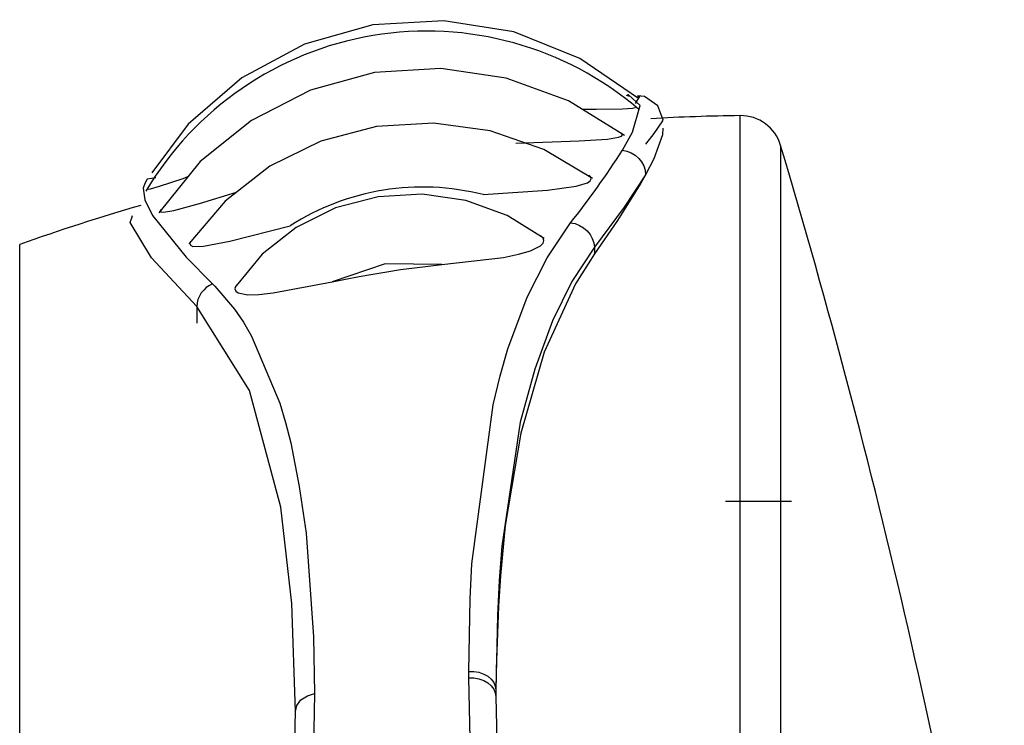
# Model space of a CAD drawing. Header units: millimetres. Extents: x 0 to 0.5, y -0.02 to 1.57.
# Tile 28 of 29: x 0.11126 to 0.12304, y 0.9652 to 0.97365. Entities that reach past the tile are written whole.
import ezdxf

# ---------------------------------------------------------------- set-up
doc = ezdxf.new("R2010")
doc.units = ezdxf.units.MM
doc.layers.add('BLOCKS', color=3, linetype='Continuous')

msp = doc.modelspace()

# ---------------------------------------------------------------- linework, layer by layer
at = {"layer": 'BLOCKS'}
for points, knots in [([(0.118663, 0.972575), (0.117783, 0.973324), (0.116622, 0.973645), (0.115483, 0.973455), (0.115483, 0.973455), (0.114347, 0.973264), (0.113351, 0.972581), (0.112765, 0.97159)], [0, 0, 0, 0, 0.5, 0.5, 0.5, 0.5, 1, 1, 1, 1]), ([(0.118663, 0.972701), (0.118663, 0.972701), (0.117959, 0.973182), (0.117959, 0.973182), (0.117959, 0.973182), (0.117959, 0.973182), (0.11717, 0.973498), (0.11717, 0.973498), (0.11717, 0.973498), (0.11717, 0.973498), (0.116332, 0.973633), (0.116332, 0.973633), (0.116332, 0.973633), (0.116332, 0.973633), (0.115481, 0.973585), (0.115481, 0.973585), (0.115481, 0.973585), (0.115481, 0.973585), (0.114664, 0.973353), (0.114664, 0.973353), (0.114664, 0.973353), (0.114664, 0.973353), (0.113916, 0.97295), (0.113916, 0.97295), (0.113916, 0.97295), (0.113916, 0.97295), (0.113272, 0.972393), (0.113272, 0.972393), (0.113272, 0.972393), (0.113272, 0.972393), (0.112838, 0.971811), (0.112838, 0.971811)], [0, 0, 0, 0, 0.125, 0.125, 0.125, 0.125, 0.25, 0.25, 0.25, 0.25, 0.375, 0.375, 0.375, 0.375, 0.5, 0.5, 0.5, 0.5, 0.625, 0.625, 0.625, 0.625, 0.75, 0.75, 0.75, 0.75, 0.875, 0.875, 0.875, 0.875, 1, 1, 1, 1]), ([(0.118495, 0.972258), (0.118495, 0.972258), (0.117824, 0.972674), (0.117824, 0.972674), (0.117824, 0.972674), (0.117824, 0.972674), (0.117079, 0.972946), (0.117079, 0.972946), (0.117079, 0.972946), (0.117079, 0.972946), (0.116295, 0.973059), (0.116295, 0.973059), (0.116295, 0.973059), (0.116295, 0.973059), (0.115502, 0.973012), (0.115502, 0.973012), (0.115502, 0.973012), (0.115502, 0.973012), (0.114736, 0.972801), (0.114736, 0.972801), (0.114736, 0.972801), (0.114736, 0.972801), (0.114032, 0.97244), (0.114032, 0.97244), (0.114032, 0.97244), (0.114032, 0.97244), (0.113415, 0.971946), (0.113415, 0.971946), (0.113415, 0.971946), (0.113415, 0.971946), (0.112921, 0.971333), (0.112921, 0.971333)], [0, 0, 0, 0, 0.125, 0.125, 0.125, 0.125, 0.25, 0.25, 0.25, 0.25, 0.375, 0.375, 0.375, 0.375, 0.5, 0.5, 0.5, 0.5, 0.625, 0.625, 0.625, 0.625, 0.75, 0.75, 0.75, 0.75, 0.875, 0.875, 0.875, 0.875, 1, 1, 1, 1]), ([(0.11847, 0.972082), (0.11847, 0.972082), (0.11859, 0.972298), (0.11859, 0.972298), (0.11859, 0.972298), (0.11859, 0.972298), (0.118681, 0.972618), (0.118681, 0.972618), (0.118681, 0.972618), (0.118681, 0.972618), (0.118541, 0.972745), (0.118541, 0.972745), (0.118541, 0.972745), (0.118541, 0.972745), (0.118532, 0.972745), (0.118532, 0.972745)], [0, 0, 0, 0, 0.25, 0.25, 0.25, 0.25, 0.5, 0.5, 0.5, 0.5, 0.75, 0.75, 0.75, 0.75, 1, 1, 1, 1]), ([(0.118625, 0.972643), (0.118625, 0.972643), (0.118681, 0.972732), (0.118681, 0.972732), (0.118681, 0.972732), (0.118681, 0.972732), (0.118652, 0.97272), (0.118652, 0.97272)], [0, 0, 0, 0, 0.5, 0.5, 0.5, 0.5, 1, 1, 1, 1]), ([(0.118953, 0.972455), (0.118953, 0.972455), (0.118895, 0.972614), (0.118895, 0.972614), (0.118895, 0.972614), (0.118895, 0.972614), (0.118735, 0.972724), (0.118735, 0.972724), (0.118735, 0.972724), (0.118735, 0.972724), (0.118652, 0.972734), (0.118652, 0.972734)], [0, 0, 0, 0, 0.333333, 0.333333, 0.333333, 0.333333, 0.666667, 0.666667, 0.666667, 0.666667, 1, 1, 1, 1]), ([(0.117988, 0.972573), (0.117988, 0.972573), (0.118156, 0.972573), (0.118156, 0.972573), (0.118156, 0.972573), (0.118156, 0.972573), (0.118472, 0.972577), (0.118472, 0.972577), (0.118472, 0.972577), (0.118472, 0.972577), (0.118592, 0.972585), (0.118592, 0.972585), (0.118592, 0.972585), (0.118592, 0.972585), (0.118621, 0.972592), (0.118621, 0.972592), (0.118621, 0.972592), (0.118621, 0.972592), (0.118632, 0.9726), (0.118632, 0.9726), (0.118632, 0.9726), (0.118632, 0.9726), (0.118625, 0.972606), (0.118625, 0.972606)], [0, 0, 0, 0, 0.166667, 0.166667, 0.166667, 0.166667, 0.333333, 0.333333, 0.333333, 0.333333, 0.5, 0.5, 0.5, 0.5, 0.666667, 0.666667, 0.666667, 0.666667, 0.833333, 0.833333, 0.833333, 0.833333, 1, 1, 1, 1]), ([(0.118114, 0.971745), (0.118114, 0.971745), (0.11753, 0.972091), (0.11753, 0.972091), (0.11753, 0.972091), (0.11753, 0.972091), (0.116887, 0.972316), (0.116887, 0.972316), (0.116887, 0.972316), (0.116887, 0.972316), (0.116208, 0.972407), (0.116208, 0.972407), (0.116208, 0.972407), (0.116208, 0.972407), (0.115525, 0.972368), (0.115525, 0.972368), (0.115525, 0.972368), (0.115525, 0.972368), (0.114862, 0.972192), (0.114862, 0.972192), (0.114862, 0.972192), (0.114862, 0.972192), (0.11425, 0.97189), (0.11425, 0.97189), (0.11425, 0.97189), (0.11425, 0.97189), (0.113715, 0.971474), (0.113715, 0.971474), (0.113715, 0.971474), (0.113715, 0.971474), (0.113279, 0.97096), (0.113279, 0.97096)], [0, 0, 0, 0, 0.125, 0.125, 0.125, 0.125, 0.25, 0.25, 0.25, 0.25, 0.375, 0.375, 0.375, 0.375, 0.5, 0.5, 0.5, 0.5, 0.625, 0.625, 0.625, 0.625, 0.75, 0.75, 0.75, 0.75, 0.875, 0.875, 0.875, 0.875, 1, 1, 1, 1]), ([(0.118953, 0.972455), (0.118953, 0.972455), (0.11895, 0.972436), (0.11895, 0.972436), (0.11895, 0.972436), (0.11895, 0.972436), (0.118845, 0.972281), (0.118845, 0.972281), (0.118845, 0.972281), (0.118845, 0.972281), (0.118748, 0.972155), (0.118748, 0.972155)], [0, 0, 0, 0, 0.333333, 0.333333, 0.333333, 0.333333, 0.666667, 0.666667, 0.666667, 0.666667, 1, 1, 1, 1]), ([(0.118953, 0.972345), (0.118953, 0.972345), (0.11895, 0.972267), (0.11895, 0.972267), (0.11895, 0.972267), (0.11895, 0.972267), (0.118845, 0.971979), (0.118845, 0.971979), (0.118845, 0.971979), (0.118845, 0.971979), (0.118748, 0.971786), (0.118748, 0.971786)], [0, 0, 0, 0, 0.333333, 0.333333, 0.333333, 0.333333, 0.666667, 0.666667, 0.666667, 0.666667, 1, 1, 1, 1]), ([(0.117193, 0.972167), (0.117193, 0.972167), (0.117951, 0.972194), (0.117951, 0.972194), (0.117951, 0.972194), (0.117951, 0.972194), (0.118292, 0.972215), (0.118292, 0.972215), (0.118292, 0.972215), (0.118292, 0.972215), (0.118425, 0.972238), (0.118425, 0.972238), (0.118425, 0.972238), (0.118425, 0.972238), (0.11846, 0.972252), (0.11846, 0.972252), (0.11846, 0.972252), (0.11846, 0.972252), (0.11847, 0.972267), (0.11847, 0.972267), (0.11847, 0.972267), (0.11847, 0.972267), (0.11846, 0.972285), (0.11846, 0.972285)], [0, 0, 0, 0, 0.166667, 0.166667, 0.166667, 0.166667, 0.333333, 0.333333, 0.333333, 0.333333, 0.5, 0.5, 0.5, 0.5, 0.666667, 0.666667, 0.666667, 0.666667, 0.833333, 0.833333, 0.833333, 0.833333, 1, 1, 1, 1]), ([(0.11847, 0.972082), (0.11847, 0.972082), (0.118524, 0.972072), (0.118524, 0.972072), (0.118524, 0.972072), (0.118524, 0.972072), (0.118576, 0.972051), (0.118576, 0.972051), (0.118576, 0.972051), (0.118576, 0.972051), (0.118623, 0.972024), (0.118623, 0.972024), (0.118623, 0.972024), (0.118623, 0.972024), (0.118665, 0.971985), (0.118665, 0.971985), (0.118665, 0.971985), (0.118665, 0.971985), (0.1187, 0.971944), (0.1187, 0.971944), (0.1187, 0.971944), (0.1187, 0.971944), (0.118725, 0.971894), (0.118725, 0.971894), (0.118725, 0.971894), (0.118725, 0.971894), (0.118741, 0.971842), (0.118741, 0.971842), (0.118741, 0.971842), (0.118741, 0.971842), (0.118748, 0.971786), (0.118748, 0.971786)], [0, 0, 0, 0, 0.125, 0.125, 0.125, 0.125, 0.25, 0.25, 0.25, 0.25, 0.375, 0.375, 0.375, 0.375, 0.5, 0.5, 0.5, 0.5, 0.625, 0.625, 0.625, 0.625, 0.75, 0.75, 0.75, 0.75, 0.875, 0.875, 0.875, 0.875, 1, 1, 1, 1]), ([(0.112887, 0.971753), (0.112887, 0.971753), (0.112782, 0.971735), (0.112782, 0.971735), (0.112782, 0.971735), (0.112782, 0.971735), (0.112753, 0.971685), (0.112753, 0.971685), (0.112753, 0.971685), (0.112753, 0.971685), (0.112736, 0.971629), (0.112736, 0.971629), (0.112736, 0.971629), (0.112736, 0.971629), (0.112755, 0.97149), (0.112755, 0.97149), (0.112755, 0.97149), (0.112755, 0.97149), (0.112844, 0.971302), (0.112844, 0.971302), (0.112844, 0.971302), (0.112844, 0.971302), (0.11325, 0.970803), (0.11325, 0.970803), (0.11325, 0.970803), (0.11325, 0.970803), (0.113564, 0.970484), (0.113564, 0.970484)], [0, 0, 0, 0, 0.142857, 0.142857, 0.142857, 0.142857, 0.285714, 0.285714, 0.285714, 0.285714, 0.428571, 0.428571, 0.428571, 0.428571, 0.571429, 0.571429, 0.571429, 0.571429, 0.714286, 0.714286, 0.714286, 0.714286, 0.857143, 0.857143, 0.857143, 0.857143, 1, 1, 1, 1]), ([(0.112788, 0.971627), (0.112788, 0.971627), (0.112784, 0.971621), (0.112784, 0.971621), (0.112784, 0.971621), (0.112784, 0.971621), (0.112794, 0.971617), (0.112794, 0.971617), (0.112794, 0.971617), (0.112794, 0.971617), (0.112821, 0.971621), (0.112821, 0.971621), (0.112821, 0.971621), (0.112821, 0.971621), (0.112929, 0.971652), (0.112929, 0.971652), (0.112929, 0.971652), (0.112929, 0.971652), (0.113212, 0.971745), (0.113212, 0.971745), (0.113212, 0.971745), (0.113212, 0.971745), (0.11327, 0.971766), (0.11327, 0.971766)], [0, 0, 0, 0, 0.166667, 0.166667, 0.166667, 0.166667, 0.333333, 0.333333, 0.333333, 0.333333, 0.5, 0.5, 0.5, 0.5, 0.666667, 0.666667, 0.666667, 0.666667, 0.833333, 0.833333, 0.833333, 0.833333, 1, 1, 1, 1]), ([(0.116804, 0.97155), (0.116804, 0.97155), (0.117572, 0.971604), (0.117572, 0.971604), (0.117572, 0.971604), (0.117572, 0.971604), (0.117918, 0.971652), (0.117918, 0.971652), (0.117918, 0.971652), (0.117918, 0.971652), (0.118052, 0.971691), (0.118052, 0.971691), (0.118052, 0.971691), (0.118052, 0.971691), (0.118085, 0.971716), (0.118085, 0.971716), (0.118085, 0.971716), (0.118085, 0.971716), (0.118098, 0.971739), (0.118098, 0.971739), (0.118098, 0.971739), (0.118098, 0.971739), (0.118087, 0.971764), (0.118087, 0.971764), (0.118087, 0.971764), (0.118087, 0.971764), (0.118067, 0.97178), (0.118067, 0.97178)], [0, 0, 0, 0, 0.142857, 0.142857, 0.142857, 0.142857, 0.285714, 0.285714, 0.285714, 0.285714, 0.428571, 0.428571, 0.428571, 0.428571, 0.571429, 0.571429, 0.571429, 0.571429, 0.714286, 0.714286, 0.714286, 0.714286, 0.857143, 0.857143, 0.857143, 0.857143, 1, 1, 1, 1]), ([(0.118748, 0.971786), (0.118748, 0.971786), (0.118692, 0.971689), (0.118692, 0.971689), (0.118692, 0.971689), (0.118692, 0.971689), (0.118412, 0.971242), (0.118412, 0.971242), (0.118412, 0.971242), (0.118412, 0.971242), (0.118135, 0.97084), (0.118135, 0.97084)], [0, 0, 0, 0, 0.333333, 0.333333, 0.333333, 0.333333, 0.666667, 0.666667, 0.666667, 0.666667, 1, 1, 1, 1]), ([(0.118748, 0.971786), (0.118748, 0.971786), (0.118491, 0.971399), (0.118491, 0.971399), (0.118491, 0.971399), (0.118491, 0.971399), (0.118135, 0.970921), (0.118135, 0.970921)], [0, 0, 0, 0, 0.5, 0.5, 0.5, 0.5, 1, 1, 1, 1]), ([(0.112945, 0.971372), (0.112945, 0.971372), (0.112939, 0.971356), (0.112939, 0.971356), (0.112939, 0.971356), (0.112939, 0.971356), (0.112947, 0.971343), (0.112947, 0.971343), (0.112947, 0.971343), (0.112947, 0.971343), (0.112979, 0.971341), (0.112979, 0.971341), (0.112979, 0.971341), (0.112979, 0.971341), (0.113101, 0.97136), (0.113101, 0.97136), (0.113101, 0.97136), (0.113101, 0.97136), (0.113409, 0.971443), (0.113409, 0.971443), (0.113409, 0.971443), (0.113409, 0.971443), (0.113852, 0.971579), (0.113852, 0.971579)], [0, 0, 0, 0, 0.166667, 0.166667, 0.166667, 0.166667, 0.333333, 0.333333, 0.333333, 0.333333, 0.5, 0.5, 0.5, 0.5, 0.666667, 0.666667, 0.666667, 0.666667, 0.833333, 0.833333, 0.833333, 0.833333, 1, 1, 1, 1]), ([(0.117533, 0.971027), (0.117533, 0.971027), (0.11709, 0.9713), (0.11709, 0.9713), (0.11709, 0.9713), (0.11709, 0.9713), (0.116597, 0.97148), (0.116597, 0.97148), (0.116597, 0.97148), (0.116597, 0.97148), (0.116075, 0.971557), (0.116075, 0.971557), (0.116075, 0.971557), (0.116075, 0.971557), (0.115545, 0.971526), (0.115545, 0.971526), (0.115545, 0.971526), (0.115545, 0.971526), (0.115036, 0.971391), (0.115036, 0.971391), (0.115036, 0.971391), (0.115036, 0.971391), (0.114566, 0.971157), (0.114566, 0.971157), (0.114566, 0.971157), (0.114566, 0.971157), (0.114158, 0.970836), (0.114158, 0.970836), (0.114158, 0.970836), (0.114158, 0.970836), (0.113831, 0.970439), (0.113831, 0.970439)], [0, 0, 0, 0, 0.125, 0.125, 0.125, 0.125, 0.25, 0.25, 0.25, 0.25, 0.375, 0.375, 0.375, 0.375, 0.5, 0.5, 0.5, 0.5, 0.625, 0.625, 0.625, 0.625, 0.75, 0.75, 0.75, 0.75, 0.875, 0.875, 0.875, 0.875, 1, 1, 1, 1]), ([(0.113376, 0.970211), (0.113376, 0.970211), (0.112834, 0.970793), (0.112834, 0.970793), (0.112834, 0.970793), (0.112834, 0.970793), (0.112577, 0.971215), (0.112577, 0.971215), (0.112577, 0.971215), (0.112577, 0.971215), (0.112598, 0.971271), (0.112598, 0.971271)], [0, 0, 0, 0, 0.333333, 0.333333, 0.333333, 0.333333, 0.666667, 0.666667, 0.666667, 0.666667, 1, 1, 1, 1]), ([(0.113299, 0.970991), (0.113299, 0.970991), (0.113291, 0.970967), (0.113291, 0.970967), (0.113291, 0.970967), (0.113291, 0.970967), (0.113299, 0.970944), (0.113299, 0.970944), (0.113299, 0.970944), (0.113299, 0.970944), (0.11333, 0.970931), (0.11333, 0.970931), (0.11333, 0.970931), (0.11333, 0.970931), (0.113455, 0.970934), (0.113455, 0.970934), (0.113455, 0.970934), (0.113455, 0.970934), (0.113773, 0.970994), (0.113773, 0.970994), (0.113773, 0.970994), (0.113773, 0.970994), (0.114494, 0.971178), (0.114494, 0.971178)], [0, 0, 0, 0, 0.166667, 0.166667, 0.166667, 0.166667, 0.333333, 0.333333, 0.333333, 0.333333, 0.5, 0.5, 0.5, 0.5, 0.666667, 0.666667, 0.666667, 0.666667, 0.833333, 0.833333, 0.833333, 0.833333, 1, 1, 1, 1]), ([(0.11663, 0.965841), (0.11663, 0.965841), (0.116647, 0.966711), (0.116647, 0.966711), (0.116647, 0.966711), (0.116647, 0.966711), (0.116667, 0.967129), (0.116667, 0.967129), (0.116667, 0.967129), (0.116667, 0.967129), (0.116922, 0.969035), (0.116922, 0.969035), (0.116922, 0.969035), (0.116922, 0.969035), (0.117007, 0.969379), (0.117007, 0.969379), (0.117007, 0.969379), (0.117007, 0.969379), (0.1171, 0.969706), (0.1171, 0.969706), (0.1171, 0.969706), (0.1171, 0.969706), (0.11733, 0.970321), (0.11733, 0.970321), (0.11733, 0.970321), (0.11733, 0.970321), (0.11757, 0.970793), (0.11757, 0.970793), (0.11757, 0.970793), (0.11757, 0.970793), (0.117849, 0.971211), (0.117849, 0.971211)], [0, 0, 0, 0, 0.125, 0.125, 0.125, 0.125, 0.25, 0.25, 0.25, 0.25, 0.375, 0.375, 0.375, 0.375, 0.5, 0.5, 0.5, 0.5, 0.625, 0.625, 0.625, 0.625, 0.75, 0.75, 0.75, 0.75, 0.875, 0.875, 0.875, 0.875, 1, 1, 1, 1]), ([(0.117849, 0.971211), (0.117849, 0.971211), (0.117903, 0.971203), (0.117903, 0.971203), (0.117903, 0.971203), (0.117903, 0.971203), (0.117955, 0.971182), (0.117955, 0.971182), (0.117955, 0.971182), (0.117955, 0.971182), (0.118004, 0.971151), (0.118004, 0.971151), (0.118004, 0.971151), (0.118004, 0.971151), (0.118048, 0.971116), (0.118048, 0.971116), (0.118048, 0.971116), (0.118048, 0.971116), (0.118083, 0.971074), (0.118083, 0.971074), (0.118083, 0.971074), (0.118083, 0.971074), (0.11811, 0.971027), (0.11811, 0.971027), (0.11811, 0.971027), (0.11811, 0.971027), (0.118127, 0.970973), (0.118127, 0.970973), (0.118127, 0.970973), (0.118127, 0.970973), (0.118135, 0.970921), (0.118135, 0.970921)], [0, 0, 0, 0, 0.125, 0.125, 0.125, 0.125, 0.25, 0.25, 0.25, 0.25, 0.375, 0.375, 0.375, 0.375, 0.5, 0.5, 0.5, 0.5, 0.625, 0.625, 0.625, 0.625, 0.75, 0.75, 0.75, 0.75, 0.875, 0.875, 0.875, 0.875, 1, 1, 1, 1]), ([(0.116309, 0.970712), (0.116309, 0.970712), (0.117046, 0.970799), (0.117046, 0.970799), (0.117046, 0.970799), (0.117046, 0.970799), (0.117228, 0.970836), (0.117228, 0.970836), (0.117228, 0.970836), (0.117228, 0.970836), (0.117369, 0.970878), (0.117369, 0.970878), (0.117369, 0.970878), (0.117369, 0.970878), (0.117489, 0.970936), (0.117489, 0.970936), (0.117489, 0.970936), (0.117489, 0.970936), (0.11752, 0.970969), (0.11752, 0.970969), (0.11752, 0.970969), (0.11752, 0.970969), (0.11753, 0.971), (0.11753, 0.971), (0.11753, 0.971), (0.11753, 0.971), (0.11752, 0.971029), (0.11752, 0.971029), (0.11752, 0.971029), (0.11752, 0.971029), (0.117491, 0.971058), (0.117491, 0.971058)], [0, 0, 0, 0, 0.125, 0.125, 0.125, 0.125, 0.25, 0.25, 0.25, 0.25, 0.375, 0.375, 0.375, 0.375, 0.5, 0.5, 0.5, 0.5, 0.625, 0.625, 0.625, 0.625, 0.75, 0.75, 0.75, 0.75, 0.875, 0.875, 0.875, 0.875, 1, 1, 1, 1]), ([(0.118135, 0.970921), (0.118135, 0.970921), (0.117866, 0.970509), (0.117866, 0.970509), (0.117866, 0.970509), (0.117866, 0.970509), (0.117634, 0.970039), (0.117634, 0.970039), (0.117634, 0.970039), (0.117634, 0.970039), (0.117421, 0.969462), (0.117421, 0.969462), (0.117421, 0.969462), (0.117421, 0.969462), (0.117247, 0.968824), (0.117247, 0.968824), (0.117247, 0.968824), (0.117247, 0.968824), (0.117025, 0.967342), (0.117025, 0.967342), (0.117025, 0.967342), (0.117025, 0.967342), (0.116994, 0.966932), (0.116994, 0.966932), (0.116994, 0.966932), (0.116994, 0.966932), (0.116974, 0.966512), (0.116974, 0.966512), (0.116974, 0.966512), (0.116974, 0.966512), (0.116955, 0.965618), (0.116955, 0.965618)], [0, 0, 0, 0, 0.125, 0.125, 0.125, 0.125, 0.25, 0.25, 0.25, 0.25, 0.375, 0.375, 0.375, 0.375, 0.5, 0.5, 0.5, 0.5, 0.625, 0.625, 0.625, 0.625, 0.75, 0.75, 0.75, 0.75, 0.875, 0.875, 0.875, 0.875, 1, 1, 1, 1]), ([(0.118135, 0.97084), (0.118135, 0.97084), (0.117909, 0.970482), (0.117909, 0.970482), (0.117909, 0.970482), (0.117909, 0.970482), (0.117535, 0.969663), (0.117535, 0.969663), (0.117535, 0.969663), (0.117535, 0.969663), (0.117253, 0.968696), (0.117253, 0.968696), (0.117253, 0.968696), (0.117253, 0.968696), (0.117067, 0.967588), (0.117067, 0.967588), (0.117067, 0.967588), (0.117067, 0.967588), (0.117009, 0.966984), (0.117009, 0.966984), (0.117009, 0.966984), (0.117009, 0.966984), (0.116986, 0.966622), (0.116986, 0.966622), (0.116986, 0.966622), (0.116986, 0.966622), (0.116959, 0.965868), (0.116959, 0.965868), (0.116959, 0.965868), (0.116959, 0.965868), (0.116955, 0.96558), (0.116955, 0.96558)], [0, 0, 0, 0, 0.125, 0.125, 0.125, 0.125, 0.25, 0.25, 0.25, 0.25, 0.375, 0.375, 0.375, 0.375, 0.5, 0.5, 0.5, 0.5, 0.625, 0.625, 0.625, 0.625, 0.75, 0.75, 0.75, 0.75, 0.875, 0.875, 0.875, 0.875, 1, 1, 1, 1]), ([(0.116309, 0.970712), (0.116309, 0.970712), (0.115632, 0.97072), (0.115632, 0.97072), (0.115632, 0.97072), (0.115632, 0.97072), (0.114995, 0.970507), (0.114995, 0.970507)], [0, 0, 0, 0, 0.5, 0.5, 0.5, 0.5, 1, 1, 1, 1]), ([(0.114995, 0.970507), (0.114995, 0.970507), (0.115156, 0.97054), (0.115156, 0.97054), (0.115156, 0.97054), (0.115156, 0.97054), (0.11532, 0.970571), (0.11532, 0.970571), (0.11532, 0.970571), (0.11532, 0.970571), (0.115483, 0.9706), (0.115483, 0.9706), (0.115483, 0.9706), (0.115483, 0.9706), (0.115649, 0.970627), (0.115649, 0.970627), (0.115649, 0.970627), (0.115649, 0.970627), (0.115814, 0.970652), (0.115814, 0.970652), (0.115814, 0.970652), (0.115814, 0.970652), (0.11598, 0.970675), (0.11598, 0.970675), (0.11598, 0.970675), (0.11598, 0.970675), (0.116144, 0.970693), (0.116144, 0.970693), (0.116144, 0.970693), (0.116144, 0.970693), (0.116309, 0.970712), (0.116309, 0.970712)], [0, 0, 0, 0, 0.125, 0.125, 0.125, 0.125, 0.25, 0.25, 0.25, 0.25, 0.375, 0.375, 0.375, 0.375, 0.5, 0.5, 0.5, 0.5, 0.625, 0.625, 0.625, 0.625, 0.75, 0.75, 0.75, 0.75, 0.875, 0.875, 0.875, 0.875, 1, 1, 1, 1]), ([(0.113564, 0.970484), (0.113564, 0.970484), (0.113527, 0.970464), (0.113527, 0.970464), (0.113527, 0.970464), (0.113527, 0.970464), (0.11349, 0.970439), (0.11349, 0.970439), (0.11349, 0.970439), (0.11349, 0.970439), (0.113459, 0.970408), (0.113459, 0.970408), (0.113459, 0.970408), (0.113459, 0.970408), (0.11343, 0.970375), (0.11343, 0.970375), (0.11343, 0.970375), (0.11343, 0.970375), (0.113409, 0.970335), (0.113409, 0.970335), (0.113409, 0.970335), (0.113409, 0.970335), (0.11339, 0.970296), (0.11339, 0.970296), (0.11339, 0.970296), (0.11339, 0.970296), (0.11338, 0.970255), (0.11338, 0.970255), (0.11338, 0.970255), (0.11338, 0.970255), (0.113376, 0.970211), (0.113376, 0.970211)], [0, 0, 0, 0, 0.125, 0.125, 0.125, 0.125, 0.25, 0.25, 0.25, 0.25, 0.375, 0.375, 0.375, 0.375, 0.5, 0.5, 0.5, 0.5, 0.625, 0.625, 0.625, 0.625, 0.75, 0.75, 0.75, 0.75, 0.875, 0.875, 0.875, 0.875, 1, 1, 1, 1]), ([(0.113564, 0.970484), (0.113564, 0.970484), (0.113593, 0.970455), (0.113593, 0.970455), (0.113593, 0.970455), (0.113593, 0.970455), (0.113827, 0.97018), (0.113827, 0.97018), (0.113827, 0.97018), (0.113827, 0.97018), (0.113935, 0.970025), (0.113935, 0.970025), (0.113935, 0.970025), (0.113935, 0.970025), (0.114032, 0.969855), (0.114032, 0.969855), (0.114032, 0.969855), (0.114032, 0.969855), (0.11437, 0.969052), (0.11437, 0.969052), (0.11437, 0.969052), (0.11437, 0.969052), (0.114438, 0.96882), (0.114438, 0.96882), (0.114438, 0.96882), (0.114438, 0.96882), (0.1145, 0.968578), (0.1145, 0.968578), (0.1145, 0.968578), (0.1145, 0.968578), (0.114603, 0.968056), (0.114603, 0.968056), (0.114603, 0.968056), (0.114603, 0.968056), (0.114684, 0.967495), (0.114684, 0.967495), (0.114684, 0.967495), (0.114684, 0.967495), (0.114771, 0.966257), (0.114771, 0.966257), (0.114771, 0.966257), (0.114771, 0.966257), (0.114784, 0.965578), (0.114784, 0.965578)], [0, 0, 0, 0, 0.090909, 0.090909, 0.090909, 0.090909, 0.181818, 0.181818, 0.181818, 0.181818, 0.272727, 0.272727, 0.272727, 0.272727, 0.363636, 0.363636, 0.363636, 0.363636, 0.454545, 0.454545, 0.454545, 0.454545, 0.545455, 0.545455, 0.545455, 0.545455, 0.636364, 0.636364, 0.636364, 0.636364, 0.727273, 0.727273, 0.727273, 0.727273, 0.818182, 0.818182, 0.818182, 0.818182, 0.909091, 0.909091, 0.909091, 0.909091, 1, 1, 1, 1]), ([(0.113856, 0.970472), (0.113856, 0.970472), (0.113844, 0.970455), (0.113844, 0.970455), (0.113844, 0.970455), (0.113844, 0.970455), (0.113833, 0.970422), (0.113833, 0.970422), (0.113833, 0.970422), (0.113833, 0.970422), (0.113844, 0.970393), (0.113844, 0.970393), (0.113844, 0.970393), (0.113844, 0.970393), (0.113873, 0.970373), (0.113873, 0.970373), (0.113873, 0.970373), (0.113873, 0.970373), (0.113985, 0.97035), (0.113985, 0.97035), (0.113985, 0.97035), (0.113985, 0.97035), (0.114119, 0.970354), (0.114119, 0.970354), (0.114119, 0.970354), (0.114119, 0.970354), (0.114291, 0.970373), (0.114291, 0.970373), (0.114291, 0.970373), (0.114291, 0.970373), (0.114995, 0.970507), (0.114995, 0.970507)], [0, 0, 0, 0, 0.125, 0.125, 0.125, 0.125, 0.25, 0.25, 0.25, 0.25, 0.375, 0.375, 0.375, 0.375, 0.5, 0.5, 0.5, 0.5, 0.625, 0.625, 0.625, 0.625, 0.75, 0.75, 0.75, 0.75, 0.875, 0.875, 0.875, 0.875, 1, 1, 1, 1]), ([(0.114556, 0.965361), (0.114556, 0.965361), (0.114512, 0.966653), (0.114512, 0.966653), (0.114512, 0.966653), (0.114512, 0.966653), (0.114382, 0.96781), (0.114382, 0.96781), (0.114382, 0.96781), (0.114382, 0.96781), (0.114007, 0.969205), (0.114007, 0.969205), (0.114007, 0.969205), (0.114007, 0.969205), (0.113376, 0.970211), (0.113376, 0.970211)], [0, 0, 0, 0, 0.25, 0.25, 0.25, 0.25, 0.5, 0.5, 0.5, 0.5, 0.75, 0.75, 0.75, 0.75, 1, 1, 1, 1]), ([(0.11663, 0.965841), (0.11663, 0.965841), (0.116692, 0.965841), (0.116692, 0.965841), (0.116692, 0.965841), (0.116692, 0.965841), (0.116752, 0.965831), (0.116752, 0.965831), (0.116752, 0.965831), (0.116752, 0.965831), (0.11681, 0.96581), (0.11681, 0.96581), (0.11681, 0.96581), (0.11681, 0.96581), (0.116858, 0.965783), (0.116858, 0.965783), (0.116858, 0.965783), (0.116858, 0.965783), (0.116899, 0.965748), (0.116899, 0.965748), (0.116899, 0.965748), (0.116899, 0.965748), (0.11693, 0.965709), (0.11693, 0.965709), (0.11693, 0.965709), (0.11693, 0.965709), (0.116949, 0.965665), (0.116949, 0.965665), (0.116949, 0.965665), (0.116949, 0.965665), (0.116955, 0.965618), (0.116955, 0.965618)], [0, 0, 0, 0, 0.125, 0.125, 0.125, 0.125, 0.25, 0.25, 0.25, 0.25, 0.375, 0.375, 0.375, 0.375, 0.5, 0.5, 0.5, 0.5, 0.625, 0.625, 0.625, 0.625, 0.75, 0.75, 0.75, 0.75, 0.875, 0.875, 0.875, 0.875, 1, 1, 1, 1]), ([(0.117849, 0.957416), (0.117849, 0.957416), (0.117123, 0.960552), (0.117123, 0.960552), (0.117123, 0.960552), (0.117123, 0.960552), (0.116723, 0.963535), (0.116723, 0.963535), (0.116723, 0.963535), (0.116723, 0.963535), (0.116655, 0.964676), (0.116655, 0.964676), (0.116655, 0.964676), (0.116655, 0.964676), (0.11663, 0.965763), (0.11663, 0.965763)], [0, 0, 0, 0, 0.25, 0.25, 0.25, 0.25, 0.5, 0.5, 0.5, 0.5, 0.75, 0.75, 0.75, 0.75, 1, 1, 1, 1]), ([(0.11663, 0.965763), (0.11663, 0.965763), (0.116692, 0.965763), (0.116692, 0.965763), (0.116692, 0.965763), (0.116692, 0.965763), (0.116752, 0.965752), (0.116752, 0.965752), (0.116752, 0.965752), (0.116752, 0.965752), (0.11681, 0.965732), (0.11681, 0.965732), (0.11681, 0.965732), (0.11681, 0.965732), (0.116858, 0.965705), (0.116858, 0.965705), (0.116858, 0.965705), (0.116858, 0.965705), (0.116899, 0.965669), (0.116899, 0.965669), (0.116899, 0.965669), (0.116899, 0.965669), (0.11693, 0.96563), (0.11693, 0.96563), (0.11693, 0.96563), (0.11693, 0.96563), (0.116949, 0.965587), (0.116949, 0.965587), (0.116949, 0.965587), (0.116949, 0.965587), (0.116955, 0.965541), (0.116955, 0.965541)], [0, 0, 0, 0, 0.125, 0.125, 0.125, 0.125, 0.25, 0.25, 0.25, 0.25, 0.375, 0.375, 0.375, 0.375, 0.5, 0.5, 0.5, 0.5, 0.625, 0.625, 0.625, 0.625, 0.75, 0.75, 0.75, 0.75, 0.875, 0.875, 0.875, 0.875, 1, 1, 1, 1]), ([(0.114784, 0.965578), (0.114784, 0.965578), (0.114767, 0.964705), (0.114767, 0.964705), (0.114767, 0.964705), (0.114767, 0.964705), (0.114641, 0.962885), (0.114641, 0.962885), (0.114641, 0.962885), (0.114641, 0.962885), (0.11437, 0.960877), (0.11437, 0.960877), (0.11437, 0.960877), (0.11437, 0.960877), (0.114028, 0.959118), (0.114028, 0.959118), (0.114028, 0.959118), (0.114028, 0.959118), (0.113564, 0.957259), (0.113564, 0.957259)], [0, 0, 0, 0, 0.2, 0.2, 0.2, 0.2, 0.4, 0.4, 0.4, 0.4, 0.6, 0.6, 0.6, 0.6, 0.8, 0.8, 0.8, 0.8, 1, 1, 1, 1]), ([(0.114556, 0.965361), (0.114556, 0.965361), (0.114572, 0.965434), (0.114572, 0.965434), (0.114572, 0.965434), (0.114572, 0.965434), (0.114622, 0.9655), (0.114622, 0.9655), (0.114622, 0.9655), (0.114622, 0.9655), (0.114699, 0.965551), (0.114699, 0.965551), (0.114699, 0.965551), (0.114699, 0.965551), (0.114784, 0.965578), (0.114784, 0.965578)], [0, 0, 0, 0, 0.25, 0.25, 0.25, 0.25, 0.5, 0.5, 0.5, 0.5, 0.75, 0.75, 0.75, 0.75, 1, 1, 1, 1]), ([(0.116955, 0.965541), (0.116955, 0.965541), (0.116978, 0.964481), (0.116978, 0.964481), (0.116978, 0.964481), (0.116978, 0.964481), (0.117046, 0.963357), (0.117046, 0.963357), (0.117046, 0.963357), (0.117046, 0.963357), (0.117417, 0.960519), (0.117417, 0.960519), (0.117417, 0.960519), (0.117417, 0.960519), (0.118135, 0.957361), (0.118135, 0.957361)], [0, 0, 0, 0, 0.25, 0.25, 0.25, 0.25, 0.5, 0.5, 0.5, 0.5, 0.75, 0.75, 0.75, 0.75, 1, 1, 1, 1]), ([(0.113376, 0.957207), (0.113376, 0.957207), (0.113819, 0.959006), (0.113819, 0.959006), (0.113819, 0.959006), (0.113819, 0.959006), (0.114154, 0.960755), (0.114154, 0.960755), (0.114154, 0.960755), (0.114154, 0.960755), (0.114413, 0.962695), (0.114413, 0.962695), (0.114413, 0.962695), (0.114413, 0.962695), (0.114537, 0.964504), (0.114537, 0.964504), (0.114537, 0.964504), (0.114537, 0.964504), (0.114556, 0.965361), (0.114556, 0.965361)], [0, 0, 0, 0, 0.2, 0.2, 0.2, 0.2, 0.4, 0.4, 0.4, 0.4, 0.6, 0.6, 0.6, 0.6, 0.8, 0.8, 0.8, 0.8, 1, 1, 1, 1])]:
    msp.add_open_spline(points, degree=3, knots=knots, dxfattribs=at)
for points in [[(0.118563, 0.972724), (0.118563, 0.972724), (0.118518, 0.972739), (0.118518, 0.972739)], [(0.119878, 0.972496), (0.119522, 0.972492), (0.119166, 0.97248), (0.11881, 0.972459)], [(0.120364, 0.97214), (0.1203, 0.972354), (0.120101, 0.9725), (0.119878, 0.972496)], [(0.119878, 0.918509), (0.119878, 0.918509), (0.119878, 0.972496), (0.119878, 0.972496)], [(0.119878, 0.967878), (0.119878, 0.967878), (0.119878, 0.972496), (0.119878, 0.972496)], [(0.120364, 0.97214), (0.120364, 0.97214), (0.120364, 0.918865), (0.120364, 0.918865)], [(0.123041, 0.960492), (0.122399, 0.96443), (0.121503, 0.968319), (0.120364, 0.97214)], [(0.120364, 0.97214), (0.120364, 0.97214), (0.120364, 0.97213), (0.120364, 0.97213)], [(0.120364, 0.97213), (0.120364, 0.97213), (0.120364, 0.967878), (0.120364, 0.967878)], [(0.117849, 0.971211), (0.118071, 0.971492), (0.118278, 0.971782), (0.11847, 0.972082)], [(0.116804, 0.97155), (0.116015, 0.971751), (0.115179, 0.971617), (0.114494, 0.971178)], [(0.112705, 0.971422), (0.112219, 0.971279), (0.111734, 0.971124), (0.111256, 0.970954)], [(0.112598, 0.971271), (0.112598, 0.971271), (0.112608, 0.9713), (0.112608, 0.9713)], [(0.111256, 0.970824), (0.111256, 0.970824), (0.111256, 0.970954), (0.111256, 0.970954)], [(0.111256, 0.920049), (0.111256, 0.920049), (0.111256, 0.970824), (0.111256, 0.970824)], [(0.118135, 0.970921), (0.118135, 0.970921), (0.118135, 0.97084), (0.118135, 0.97084)], [(0.113376, 0.970211), (0.113376, 0.970211), (0.113376, 0.970012), (0.113376, 0.970012)], [(0.120495, 0.967878), (0.120495, 0.967878), (0.119702, 0.967878), (0.119702, 0.967878)], [(0.11663, 0.965763), (0.11663, 0.965763), (0.11663, 0.965841), (0.11663, 0.965841)], [(0.116955, 0.965618), (0.116955, 0.965618), (0.116955, 0.965541), (0.116955, 0.965541)]]:
    msp.add_open_spline(points, degree=3, dxfattribs=at)

doc.saveas('drawing.dxf')
